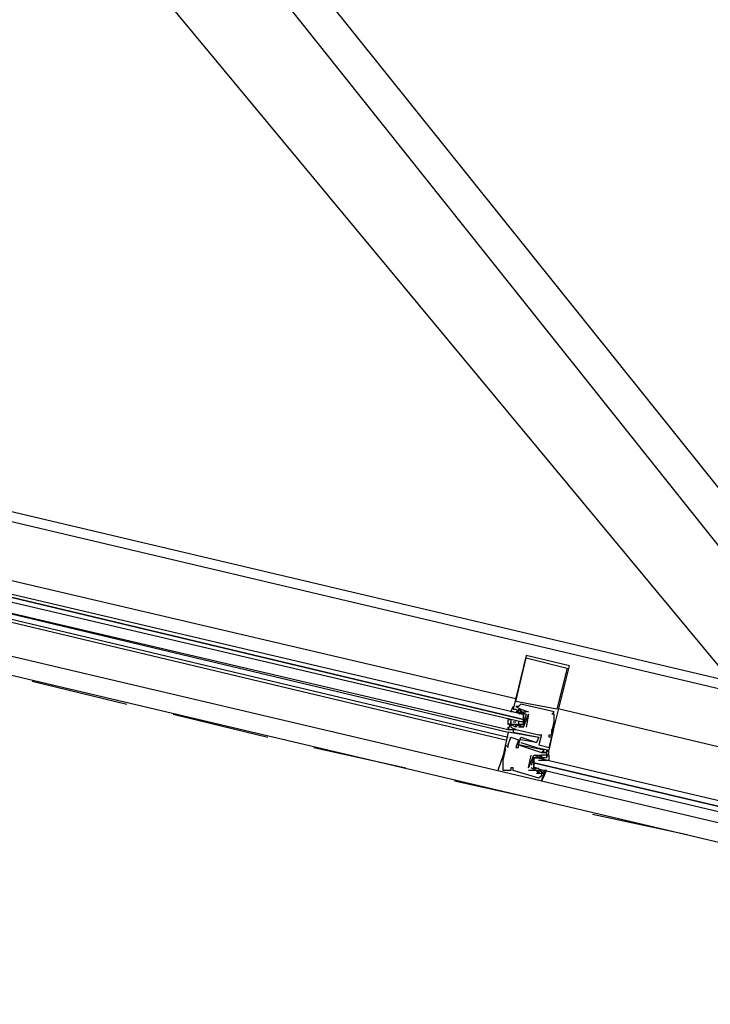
# Model space of a CAD drawing. Header units: feet. Extents: x -79 to 198, y -22 to 181.
# Tile 234 of 256: x 109.73 to 113.33, y 143.68 to 148.81. Entities that reach past the tile are written whole.
import ezdxf

# ---------------------------------------------------------------- set-up
doc = ezdxf.new("R2010")
doc.units = ezdxf.units.FT
doc.layers.add('A-LINEA', color=7, linetype='CONTINUOUS')

msp = doc.modelspace()

# ---------------------------------------------------------------- linework, layer by layer
at = {"layer": 'A-LINEA'}
for p, q in [((140.7504, 112.4542), (100.776, 160.6287)), ((140.5969, 112.4055), (103.0856, 159.2112)), ((140.277, 112.3118), (103.3057, 158.7075)), ((103.4267, 147.7244), (117.0533, 144.5111)), ((116.7067, 144.5378), (108.12, 146.5644)), ((112.32, 145.2711), (108.4533, 146.1778)), ((108.4133, 146.0178), (112.28, 145.0978)), ((108.4133, 146.0178), (112.28, 145.1111)), ((108.4, 145.9778), (112.2667, 145.0578)), ((108.4133, 145.9911), (112.28, 145.0711)), ((116.5333, 143.7778), (107.9467, 145.8044)), ((108.3733, 145.8044), (112.2267, 144.8978)), ((112.3733, 145.4978), (112.3733, 145.4978)), ((112.3733, 145.4844), (112.3733, 145.4844)), ((112.5867, 145.4311), (112.5867, 145.4311)), ((112.6, 145.4444), (112.6, 145.4444)), ((109.8, 145.3644), (110.2933, 145.2444)), ((112.32, 145.2578), (112.32, 145.2578)), ((112.32, 145.2311), (112.32, 145.2311)), ((112.3333, 145.2311), (112.3333, 145.2311)), ((112.3467, 145.2444), (112.3467, 145.2444)), ((110.5333, 145.1911), (111.0267, 145.0711)), ((112.3067, 145.2178), (112.3067, 145.2178)), ((112.32, 145.2044), (112.32, 145.2044)), ((112.3333, 145.2044), (112.32, 145.2044)), ((112.3241, 145.2014), (112.3403, 145.193)), ((112.3311, 145.1996), (112.3413, 145.1934)), ((112.3333, 145.2178), (112.3333, 145.2178)), ((112.3333, 145.2044), (112.3333, 145.2044)), ((112.3333, 145.2044), (112.3333, 145.2044)), ((112.3362, 145.2024), (112.3542, 145.1928)), ((112.3445, 145.1996), (112.3546, 145.1934)), ((112.3467, 145.2178), (112.3467, 145.2178)), ((112.3467, 145.2178), (112.3467, 145.2178)), ((112.3467, 145.2044), (112.3733, 145.2044)), ((112.3467, 145.2044), (112.3467, 145.2044)), ((112.3467, 145.2044), (112.3467, 145.2044)), ((112.3467, 145.1911), (112.3467, 145.1911)), ((112.36, 145.1244), (112.3867, 145.1911)), ((112.36, 145.1911), (112.36, 145.1911)), ((112.36, 145.1644), (112.36, 145.1778)), ((112.3733, 145.2044), (112.3733, 145.2044)), ((112.3733, 145.1911), (112.3733, 145.1911)), ((112.3867, 145.1911), (112.3733, 145.1244)), ((112.3733, 145.1911), (112.3733, 145.1911)), ((112.3867, 145.2044), (112.3867, 145.2044)), ((112.3867, 145.1911), (112.3867, 145.1911)), ((112.3867, 145.1911), (112.3867, 145.1911)), ((112.5067, 145.1911), (112.5067, 145.1911)), ((112.52, 145.2044), (112.52, 145.2044)), ((112.52, 145.1911), (112.52, 145.1911)), ((112.52, 145.1778), (112.52, 145.1778)), ((112.5333, 145.2178), (112.5333, 145.2178)), ((112.2933, 145.1511), (112.2933, 145.1511)), ((112.2933, 145.1378), (112.2933, 145.1378)), ((112.2933, 145.1244), (112.2933, 145.1244)), ((112.3218, 145.137), (112.3035, 145.1367)), ((112.3067, 145.1511), (112.3067, 145.1511)), ((112.3067, 145.1511), (112.32, 145.1511)), ((112.3067, 145.1378), (112.3067, 145.1378)), ((112.3298, 145.1376), (112.3179, 145.1366)), ((112.32, 145.1511), (112.32, 145.1511)), ((112.32, 145.1378), (112.32, 145.1378)), ((112.32, 145.1378), (112.32, 145.1378)), ((112.32, 145.1244), (112.32, 145.1244)), ((112.32, 145.1244), (112.32, 145.1244)), ((112.3489, 145.1369), (112.3285, 145.1363)), ((112.3431, 145.1376), (112.3312, 145.1366)), ((112.3333, 145.1511), (112.3333, 145.1511)), ((112.3333, 145.1378), (112.3333, 145.1378)), ((112.36, 145.1244), (112.3333, 145.1244)), ((112.3333, 145.1244), (112.3333, 145.1244)), ((112.36, 145.1378), (112.36, 145.1378)), ((112.36, 145.1378), (112.36, 145.1378)), ((112.36, 145.1244), (112.36, 145.1244)), ((112.36, 145.1244), (112.36, 145.1244)), ((112.3733, 145.1244), (112.3733, 145.1244)), ((112.52, 145.1644), (112.52, 145.1644)), ((112.52, 145.1511), (112.52, 145.1511)), ((112.52, 145.1244), (112.52, 145.1244)), ((112.28, 145.1111), (112.28, 145.1111)), ((112.28, 145.1111), (112.28, 145.1111)), ((112.28, 145.1111), (112.28, 145.1111)), ((112.28, 145.1111), (112.28, 145.1111)), ((112.28, 145.0978), (112.28, 145.0978)), ((112.2933, 145.1111), (112.2933, 145.1111)), ((112.2933, 145.0711), (112.2933, 145.0711)), ((112.3067, 145.1111), (112.3067, 145.1111)), ((112.3067, 145.1111), (112.3067, 145.1111)), ((112.3067, 145.0978), (112.3067, 145.0978)), ((112.32, 145.1111), (112.32, 145.1111)), ((112.32, 145.1111), (112.32, 145.1111)), ((112.3467, 145.0711), (112.3467, 145.0711)), ((112.4267, 145.0711), (112.4267, 145.0711)), ((112.44, 145.0844), (112.44, 145.0844)), ((112.44, 145.0711), (112.44, 145.0711)), ((112.4533, 145.0844), (112.4533, 145.0844)), ((112.4933, 145.0844), (112.4933, 145.0844)), ((112.4933, 145.0711), (112.4933, 145.0711)), ((112.5067, 145.1111), (112.5067, 145.1111)), ((112.5067, 145.0978), (112.5067, 145.0978)), ((112.5067, 145.0978), (112.5067, 145.0978)), ((112.5067, 145.0844), (112.5067, 145.0844)), ((112.5067, 145.0711), (112.5067, 145.0711)), ((112.2667, 145.0311), (112.2667, 145.0311)), ((112.28, 145.0311), (112.28, 145.0311)), ((112.3333, 145.0578), (112.3333, 145.0578)), ((112.3333, 145.0311), (112.3333, 145.0311)), ((112.3333, 145.0311), (112.3333, 145.0311)), ((112.3467, 145.0578), (112.3467, 145.0578)), ((112.3467, 145.0444), (112.3467, 145.0444)), ((112.4267, 145.0578), (112.4267, 145.0578)), ((112.4267, 145.0444), (112.4267, 145.0444)), ((112.4267, 145.0444), (112.4267, 145.0444)), ((112.44, 145.0311), (112.44, 145.0311)), ((111.2667, 145.0178), (111.7467, 144.9111)), ((112.2533, 144.9778), (112.2533, 144.9778)), ((112.2667, 145.0044), (112.2667, 145.0044)), ((112.28, 145.0178), (112.28, 145.0178)), ((112.32, 145.0178), (112.32, 145.0178)), ((112.3333, 145.0178), (112.3333, 145.0178)), ((112.3867, 144.9111), (112.4, 144.9778)), ((112.4, 144.9778), (112.4, 144.9778)), ((112.4133, 144.9778), (112.4133, 144.9778)), ((112.4133, 144.9778), (112.4133, 144.9778)), ((112.4267, 145.0178), (112.4267, 145.0178)), ((112.44, 144.9778), (112.44, 144.9778)), ((112.44, 144.9778), (112.44, 144.9778)), ((112.4533, 144.9911), (112.4533, 144.9911)), ((112.4533, 144.9911), (112.4533, 144.9911)), ((112.4533, 144.9778), (112.4533, 144.9778)), ((112.4533, 144.9778), (112.4533, 144.9778)), ((112.4667, 145.0044), (112.4667, 145.0044)), ((112.48, 145.0044), (112.48, 145.0044)), ((112.48, 144.9911), (112.48, 144.9911)), ((112.48, 144.9911), (112.48, 144.9911)), ((112.48, 144.9778), (112.48, 144.9778)), ((112.4933, 145.0178), (112.4933, 145.0178)), ((112.4933, 145.0044), (112.4933, 145.0044)), ((112.4933, 144.9911), (112.4933, 144.9911)), ((112.2533, 144.9511), (112.2533, 144.9511)), ((112.2533, 144.9244), (112.2533, 144.9244)), ((112.4133, 144.9378), (112.4133, 144.9511)), ((112.4377, 144.952), (112.4581, 144.9525)), ((112.44, 144.9644), (112.44, 144.9644)), ((112.4436, 144.9513), (112.4554, 144.9523)), ((112.4533, 144.9644), (112.4533, 144.9644)), ((112.4533, 144.9644), (112.4533, 144.9644)), ((112.4533, 144.9644), (112.4667, 144.9511)), ((112.4533, 144.9511), (112.4533, 144.9511)), ((112.4569, 144.9513), (112.4688, 144.9523)), ((112.4649, 144.9519), (112.4832, 144.9522)), ((112.4667, 144.9644), (112.4667, 144.9644)), ((112.4667, 144.9511), (112.4667, 144.9511)), ((112.48, 144.9644), (112.48, 144.9644)), ((112.2267, 144.8978), (112.2267, 144.8978)), ((112.2533, 144.9111), (112.2533, 144.9111)), ((112.2533, 144.8978), (112.2533, 144.8978)), ((112.2933, 144.9111), (112.2933, 144.9111)), ((112.2933, 144.8978), (112.2933, 144.8978)), ((112.3067, 144.9111), (112.3067, 144.9111)), ((112.3067, 144.8978), (112.3067, 144.8978)), ((112.3867, 144.9111), (112.3867, 144.9111)), ((112.3867, 144.9111), (112.3867, 144.9111)), ((112.3867, 144.8978), (112.3867, 144.8978)), ((112.4, 144.9111), (112.4, 144.9111)), ((112.4, 144.9111), (112.4, 144.9111)), ((112.4133, 144.9111), (112.4133, 144.9111)), ((112.4267, 144.9111), (112.4267, 144.9111)), ((112.4267, 144.8978), (112.4267, 144.8978)), ((112.4267, 144.8978), (112.4267, 144.8978)), ((112.4267, 144.8844), (112.4267, 144.8844)), ((112.4422, 144.9026), (112.432, 144.9089)), ((112.4505, 144.8998), (112.4325, 144.9094)), ((112.44, 144.9111), (112.44, 144.9111)), ((112.44, 144.8978), (112.44, 144.8978)), ((112.4533, 144.8978), (112.44, 144.8978)), ((112.44, 144.8844), (112.44, 144.8844)), ((112.4555, 144.8893), (112.4454, 144.8955)), ((112.4626, 144.8875), (112.4463, 144.8959)), ((112.4533, 144.8978), (112.4533, 144.8978)), ((112.4533, 144.8844), (112.4533, 144.8844)), ((112.4533, 144.8711), (112.4533, 144.8711)), ((112.4667, 144.8978), (112.4667, 144.8978)), ((112.4667, 144.8844), (112.4667, 144.8844)), ((112, 144.8444), (112.48, 144.7378)), ((112.44, 144.8578), (112.44, 144.8578)), ((112.4533, 144.8444), (112.4533, 144.8444)), ((112.72, 144.6711), (113.2133, 144.5644))]:
    msp.add_line(p, q, dxfattribs=at)
for points in [[(108.44, 146.1111), (112.36, 145.1911), (112.36, 145.1778), (112.36, 145.1644), (108.44, 146.0978), (112.36, 145.1644), (112.36, 145.1511), (112.3467, 145.1511), (108.4267, 146.0711)], [(112.3467, 145.0444), (112.4267, 145.0178), (112.4933, 145.0044), (112.52, 145.1244), (112.6, 145.4444), (112.3733, 145.4978), (112.3067, 145.2178)], [(112.3733, 145.4844), (112.5867, 145.4311), (112.5333, 145.2178), (112.32, 145.2578), (112.3733, 145.4844)], [(112.32, 145.1244), (112.32, 145.1244), (112.2933, 145.1378), (112.2933, 145.1244), (112.32, 145.1111), (112.32, 145.1111), (112.44, 145.0844), (112.4533, 145.0844), (112.44, 145.0311), (112.4933, 145.0178), (112.5067, 145.0711), (112.4933, 145.0711), (112.4933, 145.0844), (112.5067, 145.0844), (112.5067, 145.0978), (112.5067, 145.1111), (112.5067, 145.0978), (112.52, 145.1511), (112.52, 145.1644), (112.52, 145.1778), (112.52, 145.1911), (112.5067, 145.1911), (112.52, 145.2044), (112.3467, 145.2444), (112.3333, 145.2311), (112.32, 145.2311), (112.3467, 145.2178), (112.3467, 145.2178), (112.3867, 145.2044)], [(112.3067, 145.2044), (112.2933, 145.2044), (112.3067, 145.2311), (112.3067, 145.2178), (112.32, 145.2178), (112.3333, 145.2044), (112.3333, 145.2178), (112.3467, 145.2044), (112.3733, 145.1911)], [(112.3733, 145.1911), (112.36, 145.1378), (112.3333, 145.1378), (112.32, 145.1378), (112.3067, 145.1378), (112.2933, 145.1378), (112.2933, 145.1511), (112.2933, 145.1378), (112.28, 145.1378), (112.28, 145.1644), (112.2933, 145.1644), (112.2933, 145.1511)], [(112.3333, 145.2044), (112.3333, 145.2178), (112.3467, 145.2178), (112.3467, 145.2044)], [(112.3333, 145.1511), (112.3333, 145.1378), (112.36, 145.1378), (112.36, 145.1911), (112.3467, 145.1911), (112.3467, 145.2044)], [(116.64, 144.2444), (114.8533, 144.6711), (112.5467, 145.2178)], [(112.2933, 145.1511), (112.28, 145.1111), (112.2933, 145.1111), (112.3067, 145.1111), (112.32, 145.1111), (112.3067, 145.1111), (112.3067, 145.0978), (112.44, 145.0711), (112.4267, 145.0444), (112.3467, 145.0578)], [(112.28, 145.1111), (112.28, 145.1244), (112.28, 145.1244)], [(112.28, 145.1111), (112.28, 145.1244), (112.28, 145.1244)], [(112.28, 145.1111), (112.28, 145.1244), (112.28, 145.1244)], [(112.36, 145.1244), (112.32, 145.1378), (112.3333, 145.1378), (112.32, 145.1244), (112.32, 145.1378), (112.3067, 145.1378)], [(112.4267, 145.0711), (112.28, 145.0978), (112.2533, 144.9778), (112.2267, 144.8978)], [(112.2933, 144.8978), (112.2533, 144.8978), (112.2533, 144.9111), (112.2533, 144.9244), (112.2533, 144.9511), (112.2667, 145.0044), (112.2667, 145.0311), (112.28, 145.0178), (112.28, 145.0311), (112.2933, 145.0711), (112.3333, 145.0578), (112.32, 145.0178), (112.3333, 145.0178), (112.3333, 145.0311), (112.4533, 144.9911), (112.4533, 144.9911), (112.48, 144.9911), (112.48, 144.9778), (112.4533, 144.9778), (112.4533, 144.9778)], [(112.48, 144.9644), (112.4933, 144.9911), (112.48, 145.0044), (112.48, 144.9911), (112.4533, 144.9911), (112.4667, 145.0044), (112.3333, 145.0311), (112.3467, 145.0711), (112.4267, 145.0444)], [(112.3867, 144.9111), (112.4133, 144.9778), (112.4533, 144.9644), (112.44, 144.9778), (112.4533, 144.9778), (112.4533, 144.9644), (112.4667, 144.9644)], [(112.48, 144.9511), (112.4933, 144.9511), (112.4933, 144.9778), (112.48, 144.9778), (112.48, 144.9644), (112.4667, 144.9644), (112.4533, 144.9644), (112.44, 144.9644), (112.4133, 144.9644), (112.4, 144.9244)], [(112.4133, 144.9778), (112.4133, 144.9778), (112.44, 144.9778)], [(112.4267, 144.9111), (112.4133, 144.9111), (112.4133, 144.9644), (112.44, 144.9644)], [(114.8, 144.4044), (112.4267, 144.9644), (112.4133, 144.9644), (112.4133, 144.9511), (112.4133, 144.9378), (114.7867, 144.3778), (112.4133, 144.9378), (112.4133, 144.9244), (112.4133, 144.9111), (114.7867, 144.3511)], [(112.2267, 144.8978), (112.4533, 144.8444), (112.4667, 144.8844), (112.4667, 144.8978)], [(112.4267, 144.8844), (112.4533, 144.8844), (112.4533, 144.8711), (112.44, 144.8578), (112.3067, 144.8978), (112.3067, 144.9111), (112.2933, 144.9111), (112.2933, 144.8978)], [(112.4267, 144.8978), (112.4267, 144.8978), (112.3867, 144.8978)], [(112.44, 144.8978), (112.44, 144.8844), (112.4267, 144.8978), (112.4, 144.9111)], [(112.4, 144.9111), (112.4267, 144.8978), (112.44, 144.8978), (112.4533, 144.8978), (112.4533, 144.8844), (112.4667, 144.8844), (112.4667, 144.8978), (112.4667, 144.8844), (112.4667, 144.8711), (112.48, 144.8978), (112.4667, 144.8978)], [(112.4667, 144.8711), (112.4667, 144.8711), (112.4533, 144.8444), (114.7733, 144.2978)], [(112.4667, 144.8711), (112.4667, 144.8711), (112.4533, 144.8444)], [(112.4667, 144.8711), (112.4667, 144.8711), (112.4533, 144.8444)]]:
    msp.add_lwpolyline(points, dxfattribs=at)

doc.saveas('drawing.dxf')
